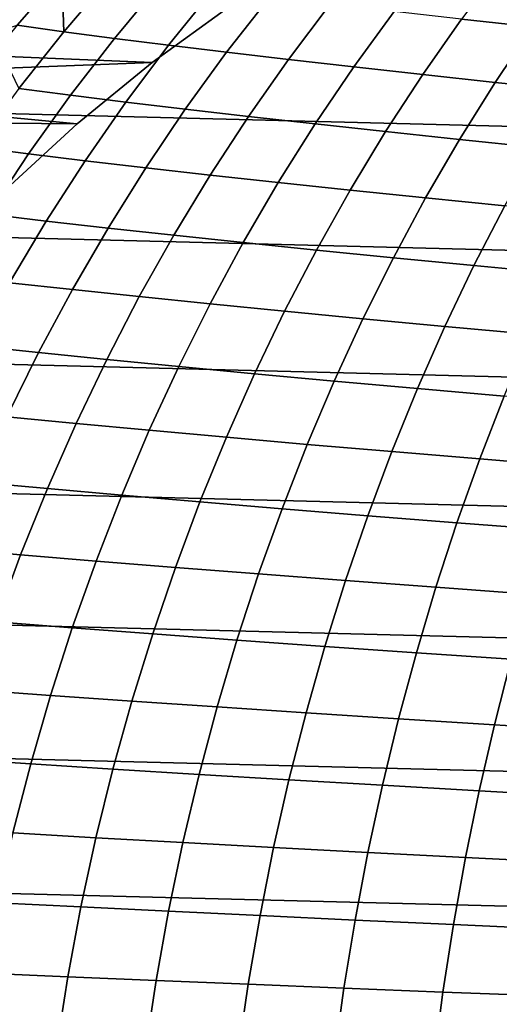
# Model space of a CAD drawing. Header units: metres. Extents: x -23 to 242, y -40 to 23.
# Tile 20 of 256: x -9.64 to -5.68, y 3.3 to 11.44. Entities that reach past the tile are written whole.
import ezdxf

# ---------------------------------------------------------------- set-up
doc = ezdxf.new("R2010")
doc.units = ezdxf.units.M
doc.layers.add('solid_10171013', color=7, linetype='CONTINUOUS')

msp = doc.modelspace()

# ---------------------------------------------------------------- linework, layer by layer
at = {"layer": 'solid_10171013'}
for points in [[(-18.469597, 12.850019), (19.096766, 11.898045), (19.675112, 10.915094), (-19.09683, 11.89794)], [(-19.09683, 11.89794), (19.675112, 10.915094), (20.202652, 9.90465), (-19.675173, 10.914987)], [(-5.080518, 11.828221, 245.297516), (-5.654595, 11.891242, 244.136002), (-5.989887, 11.445806, 244.342987), (-5.402781, 11.381906, 245.507446)], [(-10.259707, 11.205825, 234.686813), (-9.666365, 11.394708, 235.99411), (-9.2952, 11.821176, 235.840378), (-9.850463, 11.681591, 234.529984)], [(-9.2952, 11.821176, 235.840378), (-9.666365, 11.394708, 235.99411), (-9.279578, 11.341581, 237.247864)], [(-8.89138, 11.797239, 237.07692), (-9.269248, 11.849913, 235.82962), (-9.2952, 11.821176, 235.840378), (-9.279578, 11.341581, 237.247864)], [(-8.48301, 11.742785, 238.315552), (-8.89138, 11.797239, 237.07692), (-9.279578, 11.341581, 237.247864), (-8.861606, 11.28657, 238.492371)], [(-8.044303, 11.686602, 239.54451), (-8.48301, 11.742785, 238.315552), (-8.861606, 11.28657, 238.492371), (-8.412602, 11.229814, 239.726669)], [(-7.575413, 11.62875, 240.762833), (-8.044303, 11.686602, 239.54451), (-8.412602, 11.229814, 239.726669), (-7.932784, 11.171387, 240.949753)], [(-8.549062, 11.086627, 150), (-7.902267, 11.556557, 150), (-18.672434, 11.633579, 150), (-19.237925, 10.672469, 150)], [(-8.549062, 11.086627, 150.25), (-12.217314, 11.238194, 150.25), (-11.902966, 11.570626, 150.25), (-7.902267, 11.556557, 150.25)], [(-7.076519, 11.569291, 241.969467), (-7.575413, 11.62875, 240.762833), (-7.932784, 11.171387, 240.949753), (-7.422389, 11.111361, 242.160645)], [(-6.547905, 11.508288, 243.163254), (-7.076519, 11.569291, 241.969467), (-7.422389, 11.111361, 242.160645), (-6.881777, 11.049809, 243.358154)], [(-8.549062, 11.086627, 150.25), (-7.902267, 11.556557, 150.25), (-7.902267, 11.556557, 150), (-8.549062, 11.086627, 150)], [(-5.989887, 11.445806, 244.342987), (-6.547905, 11.508288, 243.163254), (-6.881777, 11.049809, 243.358154), (-6.311343, 10.986803, 244.541077)], [(-5.402781, 11.381906, 245.507446), (-5.989887, 11.445806, 244.342987), (-6.311343, 10.986803, 244.541077), (-5.71148, 10.922418, 245.70816)], [(-9.279578, 11.341581, 237.247864), (-9.666365, 11.394708, 235.99411), (-9.818286, 11.211308, 236.057037), (-9.652116, 10.870688, 237.411835)], [(-8.861606, 11.28657, 238.492371), (-9.279578, 11.341581, 237.247864), (-9.652116, 10.870688, 237.411835), (-9.224727, 10.815504, 238.661835)], [(-4.786955, 11.316651, 246.655365), (-5.402781, 11.381906, 245.507446), (-5.71148, 10.922418, 245.70816), (-5.082636, 10.856726, 246.85817)], [(-8.412602, 11.229814, 239.726669), (-8.861606, 11.28657, 238.492371), (-9.224727, 10.815504, 238.661835), (-8.765635, 10.758566, 239.901062)], [(-9.167984, 10.580544, 150.25), (-12.522557, 10.897037, 150.25), (-12.217314, 11.238194, 150.25), (-8.549062, 11.086627, 150.25)], [(-7.932784, 11.171387, 240.949753), (-8.412602, 11.229814, 239.726669), (-8.765635, 10.758566, 239.901062), (-8.275116, 10.699956, 241.128555)], [(-7.422389, 11.111361, 242.160645), (-7.932784, 11.171387, 240.949753), (-8.275116, 10.699956, 241.128555), (-7.753469, 10.639758, 242.343338)], [(-9.167984, 10.580544, 150), (-8.549062, 11.086627, 150), (-19.237925, 10.672469, 150)], [(-9.167984, 10.580544, 150.25), (-8.549062, 11.086627, 150.25), (-8.549062, 11.086627, 150), (-9.167984, 10.580544, 150)], [(-6.881777, 11.049809, 243.358154), (-7.422389, 11.111361, 242.160645), (-7.753469, 10.639758, 242.343338), (-7.201127, 10.578055, 243.544235)], [(-6.311343, 10.986803, 244.541077), (-6.881777, 11.049809, 243.358154), (-7.201127, 10.578055, 243.544235), (-6.618564, 10.51493, 244.730011)], [(-19.675173, 10.914987), (20.202652, 9.90465), (20.678564, 8.868315), (-20.202705, 9.904541)], [(-5.71148, 10.922418, 245.70816), (-6.311343, 10.986803, 244.541077), (-6.618564, 10.51493, 244.730011), (-6.00625, 10.450465, 245.899429)], [(-5.082636, 10.856726, 246.85817), (-5.71148, 10.922418, 245.70816), (-6.00625, 10.450465, 245.899429), (-5.36471, 10.384746, 247.051239)], [(-9.757095, 10.039874, 150.25), (-12.818088, 10.547823, 150.25), (-12.522557, 10.897037, 150.25), (-9.167984, 10.580544, 150.25)], [(-9.224727, 10.815504, 238.661835), (-9.652116, 10.870688, 237.411835), (-10.008565, 10.385261, 237.568649), (-9.57198, 10.330287, 238.823761)], [(-8.765635, 10.758566, 239.901062), (-9.224727, 10.815504, 238.661835), (-9.57198, 10.330287, 238.823761), (-9.103044, 10.273555, 240.067535)], [(-8.275116, 10.699956, 241.128555), (-8.765635, 10.758566, 239.901062), (-9.103044, 10.273555, 240.067535), (-8.602087, 10.215155, 241.299072)], [(-9.757095, 10.039874, 150), (-9.167984, 10.580544, 150), (-19.237925, 10.672469, 150), (-19.753738, 9.684478, 150)], [(-7.753469, 10.639758, 242.343338), (-8.275116, 10.699956, 241.128555), (-8.602087, 10.215155, 241.299072), (-8.069472, 10.155181, 242.51741)], [(-7.201127, 10.578055, 243.544235), (-7.753469, 10.639758, 242.343338), (-8.069472, 10.155181, 242.51741), (-7.505705, 10.093725, 243.721375)], [(-9.757095, 10.039874, 150.25), (-9.167984, 10.580544, 150.25), (-9.167984, 10.580544, 150), (-9.757095, 10.039874, 150)], [(-6.618564, 10.51493, 244.730011), (-7.201127, 10.578055, 243.544235), (-7.505705, 10.093725, 243.721375), (-6.911335, 10.030882, 244.909714)], [(-6.00625, 10.450465, 245.899429), (-6.618564, 10.51493, 244.730011), (-6.911335, 10.030882, 244.909714), (-6.286909, 9.966743, 246.081177)], [(-5.36471, 10.384746, 247.051239), (-6.00625, 10.450465, 245.899429), (-6.286909, 9.966743, 246.081177), (-5.633032, 9.901403, 247.234528)], [(-9.57198, 10.330287, 238.823761), (-10.008565, 10.385261, 237.568649), (-10.348576, 9.886037, 237.71817), (-9.903051, 9.831651, 238.978012)], [(-9.103044, 10.273555, 240.067535), (-9.57198, 10.330287, 238.823761), (-9.903051, 9.831651, 238.978012), (-9.424547, 9.775504, 240.225983)], [(-8.602087, 10.215155, 241.299072), (-9.103044, 10.273555, 240.067535), (-9.424547, 9.775504, 240.225983), (-8.913453, 9.717699, 241.461227)], [(-8.069472, 10.155181, 242.51741), (-8.602087, 10.215155, 241.299072), (-8.913453, 9.717699, 241.461227), (-8.37019, 9.658338, 242.682785)], [(-7.505705, 10.093725, 243.721375), (-8.069472, 10.155181, 242.51741), (-8.37019, 9.658338, 242.682785), (-7.795337, 9.597523, 243.889496)], [(-6.911335, 10.030882, 244.909714), (-7.505705, 10.093725, 243.721375), (-7.795337, 9.597523, 243.889496), (-7.189517, 9.535357, 245.080109)], [(-6.286909, 9.966743, 246.081177), (-6.911335, 10.030882, 244.909714), (-7.189517, 9.535357, 245.080109), (-6.553354, 9.471944, 246.253372)], [(-5.633032, 9.901403, 247.234528), (-6.286909, 9.966743, 246.081177), (-6.553354, 9.471944, 246.253372), (-5.887528, 9.407385, 247.40802)], [(-20.202705, 9.904541), (20.678564, 8.868315), (21.101294, 7.809244), (-20.678612, 8.868203)], [(-4.950605, 9.834957, 248.368332), (-5.633032, 9.901403, 247.234528), (-5.887528, 9.407385, 247.40802), (-5.193024, 9.341784, 248.542648)], [(-9.424547, 9.775504, 240.225983), (-9.903051, 9.831651, 238.978012), (-10.217622, 9.320324, 239.124466), (-9.729863, 9.265137, 240.376297)], [(-8.913453, 9.717699, 241.461227), (-9.424547, 9.775504, 240.225983), (-9.729863, 9.265137, 240.376297), (-9.208966, 9.208305, 241.614914)], [(-8.37019, 9.658338, 242.682785), (-8.913453, 9.717699, 241.461227), (-9.208966, 9.208305, 241.614914), (-8.655411, 9.14994, 242.839386)], [(-7.795337, 9.597523, 243.889496), (-8.37019, 9.658338, 242.682785), (-8.655411, 9.14994, 242.839386), (-8.069845, 9.090153, 244.048569)], [(-7.189517, 9.535357, 245.080109), (-7.795337, 9.597523, 243.889496), (-8.069845, 9.090153, 244.048569), (-7.452968, 9.029055, 245.241196)], [(-6.553354, 9.471944, 246.253372), (-7.189517, 9.535357, 245.080109), (-7.452968, 9.029055, 245.241196), (-6.805478, 8.966758, 246.416)], [(-5.887528, 9.407385, 247.40802), (-6.553354, 9.471944, 246.253372), (-6.805478, 8.966758, 246.416), (-6.128126, 8.903375, 247.571732)], [(-5.193024, 9.341784, 248.542648), (-5.887528, 9.407385, 247.40802), (-6.128126, 8.903375, 247.571732), (-5.42198, 8.839016, 248.706985)], [(-9.208966, 9.208305, 241.614914), (-9.729863, 9.265137, 240.376297), (-10.018716, 8.743176, 240.518356), (-9.488385, 8.687689, 241.760025)], [(-8.655411, 9.14994, 242.839386), (-9.208966, 9.208305, 241.614914), (-9.488385, 8.687689, 241.760025), (-8.924928, 8.630696, 242.987137)], [(-8.069845, 9.090153, 244.048569), (-8.655411, 9.14994, 242.839386), (-8.924928, 8.630696, 242.987137), (-8.329061, 8.572317, 244.198502)], [(-7.452968, 9.029055, 245.241196), (-8.069845, 9.090153, 244.048569), (-8.329061, 8.572317, 244.198502), (-7.701554, 8.512671, 245.392883)], [(-6.805478, 8.966758, 246.416), (-7.452968, 9.029055, 245.241196), (-7.701554, 8.512671, 245.392883), (-7.043177, 8.451879, 246.569016)], [(-6.128126, 8.903375, 247.571732), (-6.805478, 8.966758, 246.416), (-7.043177, 8.451879, 246.569016), (-6.354757, 8.390058, 247.725632)], [(-5.42198, 8.839016, 248.706985), (-6.128126, 8.903375, 247.571732), (-6.354757, 8.390058, 247.725632), (-5.637437, 8.327329, 248.861328)], [(-20.678612, 8.868203), (21.101294, 7.809244), (21.469736, 6.730536), (-21.101337, 7.809125)], [(-9.488385, 8.687689, 241.760025), (-10.018716, 8.743176, 240.518356), (-10.290825, 8.210344, 240.652039), (-9.751467, 8.156568, 241.896469)], [(-8.924928, 8.630696, 242.987137), (-9.488385, 8.687689, 241.760025), (-9.751467, 8.156568, 241.896469), (-9.178535, 8.101317, 243.125931)], [(-8.329061, 8.572317, 244.198502), (-8.924928, 8.630696, 242.987137), (-9.178535, 8.101317, 243.125931), (-8.572811, 8.044723, 244.339249)], [(-7.701554, 8.512671, 245.392883), (-8.329061, 8.572317, 244.198502), (-8.572811, 8.044723, 244.339249), (-7.935137, 7.986906, 245.535156)], [(-7.043177, 8.451879, 246.569016), (-7.701554, 8.512671, 245.392883), (-7.935137, 7.986906, 245.535156), (-7.266352, 7.927996, 246.712402)], [(-6.354757, 8.390058, 247.725632), (-7.043177, 8.451879, 246.569016), (-7.266352, 7.927996, 246.712402), (-6.567353, 7.868119, 247.86972)], [(-5.637437, 8.327329, 248.861328), (-6.354757, 8.390058, 247.725632), (-6.567353, 7.868119, 247.86972), (-5.839359, 7.8074, 249.005707)], [(-4.89247, 8.263813, 249.974686), (-5.637437, 8.327329, 248.861328), (-5.839359, 7.8074, 249.005707), (-5.083701, 7.745967, 250.118973)], [(-9.178535, 8.101317, 243.125931), (-9.751467, 8.156568, 241.896469), (-9.99797, 7.615656, 242.024155), (-9.416024, 7.562514, 243.255707)], [(-8.572811, 8.044723, 244.339249), (-9.178535, 8.101317, 243.125931), (-9.416024, 7.562514, 243.255707), (-8.800925, 7.508071, 244.470734)], [(-7.935137, 7.986906, 245.535156), (-8.572811, 8.044723, 244.339249), (-8.800925, 7.508071, 244.470734), (-8.153581, 7.452457, 245.667953)], [(-7.266352, 7.927996, 246.712402), (-7.935137, 7.986906, 245.535156), (-8.153581, 7.452457, 245.667953), (-7.474898, 7.395804, 246.84613)], [(-6.567353, 7.868119, 247.86972), (-7.266352, 7.927996, 246.712402), (-7.474898, 7.395804, 246.84613), (-6.765844, 7.338243, 248.003983)], [(-5.839359, 7.8074, 249.005707), (-6.567353, 7.868119, 247.86972), (-6.765844, 7.338243, 248.003983), (-6.027709, 7.279908, 249.140121)], [(-21.101337, 7.809125), (21.469736, 6.730536), (21.783175, 5.634114), (-21.469774, 6.730415)], [(-5.083701, 7.745967, 250.118973), (-5.839359, 7.8074, 249.005707), (-6.027709, 7.279908, 249.140121), (-5.261898, 7.220928, 250.253174)], [(-9.416024, 7.562514, 243.255707), (-9.99797, 7.615656, 242.024155), (-10.227654, 7.065674, 242.142929), (-9.637192, 7.014997, 243.376343)], [(-8.800925, 7.508071, 244.470734), (-9.416024, 7.562514, 243.255707), (-9.637192, 7.014997, 243.376343), (-9.013234, 6.963068, 244.592865)], [(-8.153581, 7.452457, 245.667953), (-8.800925, 7.508071, 244.470734), (-9.013234, 6.963068, 244.592865), (-8.356751, 6.910022, 245.791229)], [(-7.474898, 7.395804, 246.84613), (-8.153581, 7.452457, 245.667953), (-8.356751, 6.910022, 245.791229), (-7.668718, 6.855993, 246.970169)], [(-6.765844, 7.338243, 248.003983), (-7.474898, 7.395804, 246.84613), (-7.668718, 6.855993, 246.970169), (-6.950165, 6.801117, 248.128403)], [(-6.027709, 7.279908, 249.140121), (-6.765844, 7.338243, 248.003983), (-6.950165, 6.801117, 248.128403), (-6.202453, 6.74553, 249.264587)], [(-5.261898, 7.220928, 250.253174), (-6.027709, 7.279908, 249.140121), (-6.202453, 6.74553, 249.264587), (-5.427058, 6.689365, 250.377335)], [(-9.637192, 7.014997, 243.376343), (-10.227654, 7.065674, 242.142929), (-10.440275, 6.507335, 242.252747), (-9.841832, 6.459475, 243.487793)], [(-9.013234, 6.963068, 244.592865), (-9.637192, 7.014997, 243.376343), (-9.841832, 6.459475, 243.487793), (-9.209566, 6.410417, 244.705597)], [(-8.356751, 6.910022, 245.791229), (-9.013234, 6.963068, 244.592865), (-9.209566, 6.410417, 244.705597), (-8.544515, 6.360299, 245.904907)], [(-7.668718, 6.855993, 246.970169), (-8.356751, 6.910022, 245.791229), (-8.544515, 6.360299, 245.904907), (-7.84771, 6.309256, 247.084457)], [(-6.950165, 6.801117, 248.128403), (-7.668718, 6.855993, 246.970169), (-7.84771, 6.309256, 247.084457), (-7.120247, 6.257426, 248.242981)], [(-6.202453, 6.74553, 249.264587), (-6.950165, 6.801117, 248.128403), (-7.120247, 6.257426, 248.242981), (-6.363555, 6.204944, 249.37912)], [(-21.469774, 6.730415), (21.783175, 5.634114), (22.040586, 4.523384), (-21.783203, 5.633999)], [(-5.427058, 6.689365, 250.377335), (-6.202453, 6.74553, 249.264587), (-6.363555, 6.204944, 249.37912), (-5.579176, 6.151948, 250.491486)], [(-9.209566, 6.410417, 244.705597), (-9.841832, 6.459475, 243.487793), (-10.029737, 5.896658, 243.589935), (-9.389751, 5.850823, 244.808868)], [(-8.544515, 6.360299, 245.904907), (-9.209566, 6.410417, 244.705597), (-9.389751, 5.850823, 244.808868), (-8.716732, 5.803987, 246.008972)], [(-7.84771, 6.309256, 247.084457), (-8.544515, 6.360299, 245.904907), (-8.716732, 5.803987, 246.008972), (-8.01177, 5.756284, 247.189011)], [(-7.120247, 6.257426, 248.242981), (-7.84771, 6.309256, 247.084457), (-8.01177, 5.756284, 247.189011), (-7.276022, 5.707853, 248.347702)], [(-6.363555, 6.204944, 249.37912), (-7.120247, 6.257426, 248.242981), (-7.276022, 5.707853, 248.347702), (-6.510978, 5.658828, 249.483704)], [(-5.579176, 6.151948, 250.491486), (-6.363555, 6.204944, 249.37912), (-6.510978, 5.658828, 249.483704), (-5.718246, 5.609345, 250.595657)], [(-4.768656, 6.098575, 251.578735), (-5.579176, 6.151948, 250.491486), (-5.718246, 5.609345, 250.595657), (-4.899434, 5.559543, 251.682205)], [(-9.389751, 5.850823, 244.808868), (-10.029737, 5.896658, 243.589935), (-10.200689, 5.32724, 243.682709), (-9.553607, 5.284968, 244.902588)], [(-8.716732, 5.803987, 246.008972), (-9.389751, 5.850823, 244.808868), (-9.553607, 5.284968, 244.902588), (-8.873258, 5.241757, 246.103363)], [(-8.01177, 5.756284, 247.189011), (-8.716732, 5.803987, 246.008972), (-8.873258, 5.241757, 246.103363), (-8.160789, 5.197742, 247.283783)], [(-7.276022, 5.707853, 248.347702), (-8.01177, 5.756284, 247.189011), (-8.160789, 5.197742, 247.283783), (-7.417413, 5.153053, 248.442551)], [(-6.510978, 5.658828, 249.483704), (-7.276022, 5.707853, 248.347702), (-7.417413, 5.153053, 248.442551), (-6.644678, 5.107825, 249.578369)], [(-21.783203, 5.633999), (22.040586, 4.523384), (22.241461, 3.401067), (-22.040607, 4.523273)], [(-5.718246, 5.609345, 250.595657), (-6.510978, 5.658828, 249.483704), (-6.644678, 5.107825, 249.578369), (-5.844254, 5.062191, 250.689865)], [(-4.899434, 5.559543, 251.682205), (-5.718246, 5.609345, 250.595657), (-5.844254, 5.062191, 250.689865), (-5.017809, 5.016284, 251.775711)], [(-9.553607, 5.284968, 244.902588), (-10.200689, 5.32724, 243.682709), (-10.354418, 4.751811, 243.765991), (-9.700897, 4.713417, 244.986694)], [(-8.873258, 5.241757, 246.103363), (-9.553607, 5.284968, 244.902588), (-9.700897, 4.713417, 244.986694), (-9.013893, 4.674151, 246.188019)], [(-8.160789, 5.197742, 247.283783), (-8.873258, 5.241757, 246.103363), (-9.013893, 4.674151, 246.188019), (-8.294606, 4.634142, 247.368713)], [(-7.417413, 5.153053, 248.442551), (-8.160789, 5.197742, 247.283783), (-8.294606, 4.634142, 247.368713), (-7.544298, 4.593517, 248.527512)], [(-6.644678, 5.107825, 249.578369), (-7.417413, 5.153053, 248.442551), (-7.544298, 4.593517, 248.527512), (-6.764573, 4.552404, 249.663101)], [(-5.844254, 5.062191, 250.689865), (-6.644678, 5.107825, 249.578369), (-6.764573, 4.552404, 249.663101), (-5.957157, 4.510931, 250.774139)], [(-5.017809, 5.016284, 251.775711), (-5.844254, 5.062191, 250.689865), (-5.957157, 4.510931, 250.774139), (-5.123775, 4.469225, 251.859283)], [(-9.013893, 4.674151, 246.188019), (-9.700897, 4.713417, 244.986694), (-9.831367, 4.136697, 245.061096), (-9.138423, 4.101665, 246.262878)], [(-8.294606, 4.634142, 247.368713), (-9.013893, 4.674151, 246.188019), (-9.138423, 4.101665, 246.262878), (-8.413045, 4.065953, 247.443787)], [(-7.544298, 4.593517, 248.527512), (-8.294606, 4.634142, 247.368713), (-8.413045, 4.065953, 247.443787), (-7.656541, 4.029684, 248.60257)], [(-6.764573, 4.552404, 249.663101), (-7.544298, 4.593517, 248.527512), (-7.656541, 4.029684, 248.60257), (-6.870568, 3.992977, 249.737915)], [(-22.040607, 4.523273), (22.241461, 3.401067), (22.385164, 2.269888), (-22.241476, 3.400968)], [(-5.957157, 4.510931, 250.774139), (-6.764573, 4.552404, 249.663101), (-6.870568, 3.992977, 249.737915), (-6.056901, 3.955952, 250.848495)], [(-5.123775, 4.469225, 251.859283), (-5.957157, 4.510931, 250.774139), (-6.056901, 3.955952, 250.848495), (-5.217314, 3.918728, 251.932983)], [(-9.138423, 4.101665, 246.262878), (-9.831367, 4.136697, 245.061096), (-9.944765, 3.555339, 245.125717), (-9.246632, 3.524794, 246.327866)], [(-8.413045, 4.065953, 247.443787), (-9.138423, 4.101665, 246.262878), (-9.246632, 3.524794, 246.327866), (-8.515929, 3.493642, 247.508957)], [(-7.656541, 4.029684, 248.60257), (-8.413045, 4.065953, 247.443787), (-8.515929, 3.493642, 247.508957), (-7.754008, 3.461993, 248.667694)], [(-6.870568, 3.992977, 249.737915), (-7.656541, 4.029684, 248.60257), (-7.754008, 3.461993, 248.667694), (-6.962568, 3.429955, 249.802811)], [(-6.056901, 3.955952, 250.848495), (-6.870568, 3.992977, 249.737915), (-6.962568, 3.429955, 249.802811), (-6.143429, 3.397639, 250.912964)], [(-5.217314, 3.918728, 251.932983), (-6.056901, 3.955952, 250.848495), (-6.143429, 3.397639, 250.912964), (-5.298412, 3.365155, 251.996841)], [(-9.246632, 3.524794, 246.327866), (-9.944765, 3.555339, 245.125717), (-10.040836, 2.969869, 245.180466), (-9.338304, 2.944038, 246.38295)], [(-8.515929, 3.493642, 247.508957), (-9.246632, 3.524794, 246.327866), (-9.338304, 2.944038, 246.38295), (-8.603085, 2.917676, 247.564163)], [(-7.754008, 3.461993, 248.667694), (-8.515929, 3.493642, 247.508957), (-8.603085, 2.917676, 247.564163), (-7.836564, 2.890881, 248.72287)], [(-6.962568, 3.429955, 249.802811), (-7.754008, 3.461993, 248.667694), (-7.836564, 2.890881, 248.72287), (-7.040479, 2.86375, 249.857773)], [(-6.143429, 3.397639, 250.912964), (-6.962568, 3.429955, 249.802811), (-7.040479, 2.86375, 249.857773), (-6.21669, 2.83638, 250.967545)], [(-22.241476, 3.400968), (22.385164, 2.269888), (22.471354, 1.136044), (-22.38517, 2.26982)], [(-5.298412, 3.365155, 251.996841), (-6.143429, 3.397639, 250.912964), (-6.21669, 2.83638, 250.967545), (-5.367054, 2.808868, 252.050888)]]:
    msp.add_3dface(points, dxfattribs=at)

doc.saveas('drawing.dxf')
